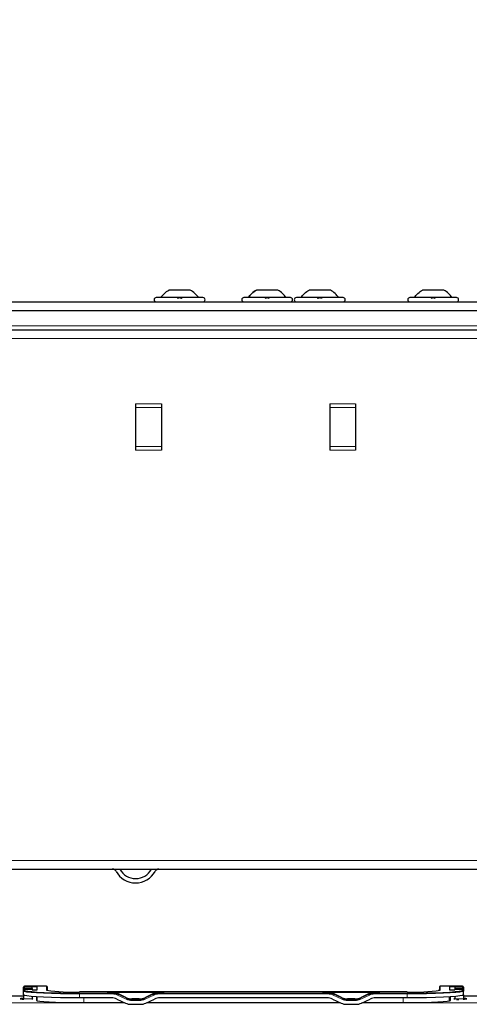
# Model space of a CAD drawing. Header units: millimetres. Extents: x 5 to 418, y 2 to 292.
# Tile 58 of 93: x 104 to 122, y 223 to 261. Entities that reach past the tile are written whole.
import ezdxf

# ---------------------------------------------------------------- set-up
doc = ezdxf.new("R2010")
doc.units = ezdxf.units.MM
doc.layers.add('SLD-0', color=7, linetype='Continuous')
doc.styles.add('SLDTEXTSTYLE0', font='TXT', dxfattribs={"width": 0.605})
doc.dimstyles.new('SLDDIMSTYLE0', dxfattribs={"dimtxt": 3.5, "dimasz": 3.5, "dimexe": 0, "dimexo": 0.0625, "dimgap": 0.875, "dimtad": 1, "dimdec": 1, "dimlfac": 6, "dimrnd": 1e-09, "dimzin": 12, "dimdsep": 46, "dimtxsty": 'SLDTEXTSTYLE0', "dimsah": 1, "dimcen": 0.09, "dimadec": 0, "dimazin": 3, "dimtfac": 1, "dimtofl": 0, "dimtmove": 0, "dimatfit": 3, "dimfxl": 1, "dimfrac": 2, "dimtolj": 1, "dimtzin": 12, "dimarcsym": 0})

# ---------------------------------------------------------------- blocks, each defined once
blk = doc.blocks.new('_D')
at = {"layer": 'SLD-0'}
for p, q in [((60.594, 248.089), (60.594, 271.218)), ((144.344, 247.993), (144.344, 271.218)), ((60.594, 270.218), (144.344, 270.218))]:
    blk.add_line(p, q, dxfattribs=at)
for points in [[(60.594, 270.218), (64.094, 269.758), (64.094, 270.678)], [(144.344, 270.218), (140.844, 270.678), (140.844, 269.758)]]:
    blk.add_solid(points, dxfattribs=at)
at = {"layer": 'SLD-0', "insert": (96.454, 274.73), "char_height": 3.5, "attachment_point": 1, "style": 'SLDTEXTSTYLE0'}
blk.add_mtext('502,5', dxfattribs=at)

msp = doc.modelspace()

# ---------------------------------------------------------------- linework, layer by layer
at = {"color": 7, "linetype": 'Continuous', "lineweight": 25}
for p, q in [((110.7484, 250.4349), (109.9234, 250.4349)), ((114.1318, 250.4349), (113.3068, 250.4349)), ((116.1651, 250.4349), (115.3401, 250.4349)), ((120.5484, 250.4349), (119.7234, 250.4349)), ((111.2359, 250.1433), (109.4359, 250.1433)), ((114.6193, 250.1433), (112.8193, 250.1433)), ((116.6526, 250.1433), (114.8526, 250.1433)), ((121.0359, 250.1433), (119.2359, 250.1433)), ((61.6359, 249.9766), (143.3026, 249.9766)), ((62.0526, 249.6433), (142.8859, 249.6433)), ((62.8026, 248.8933), (142.1359, 248.8933)), ((108.6359, 246.0433), (108.6359, 245.8933)), ((108.6359, 245.8933), (108.6359, 244.3933)), ((109.6359, 246.0433), (109.6359, 245.8933)), ((109.6359, 245.8933), (109.6359, 244.3933)), ((116.1359, 246.0433), (116.1359, 245.8933)), ((116.1359, 245.8933), (116.1359, 244.3933)), ((117.1359, 246.0433), (117.1359, 245.8933)), ((117.1359, 245.8933), (117.1359, 244.3933)), ((108.6359, 244.3933), (108.6359, 244.2433)), ((109.6359, 244.3933), (109.6359, 244.2433)), ((116.1359, 244.3933), (116.1359, 244.2433)), ((117.1359, 244.3933), (117.1359, 244.2433)), ((62.8026, 228.0599), (142.1359, 228.0599)), ((104.3026, 223.4643), (104.3026, 223.4985)), ((104.3026, 223.4103), (104.3026, 223.4643)), ((104.3026, 223.3709), (104.3026, 223.4103)), ((104.3026, 223.3703), (104.3026, 223.3709)), ((104.3026, 223.3475), (104.3026, 223.3703)), ((105.1968, 223.5319), (104.3359, 223.5319)), ((104.6391, 223.4042), (104.3359, 223.4042)), ((104.6383, 223.4397), (104.6378, 223.4042)), ((104.8359, 223.5071), (104.6391, 223.5071)), ((104.6391, 223.5071), (104.6391, 223.4976)), ((104.6391, 223.4036), (104.6391, 223.394)), ((104.6391, 223.394), (104.8359, 223.394)), ((104.8359, 223.394), (104.8359, 223.5071)), ((105.2326, 223.3651), (105.2301, 223.4991)), ((120.3751, 223.4991), (120.3726, 223.3651)), ((121.2693, 223.5319), (120.4084, 223.5319)), ((120.9661, 223.5071), (120.7693, 223.5071)), ((120.7693, 223.5071), (120.7693, 223.394)), ((120.7693, 223.394), (120.9661, 223.394)), ((120.9661, 223.5071), (120.9661, 223.4976)), ((121.2693, 223.4042), (120.9661, 223.4042)), ((120.9661, 223.4036), (120.9661, 223.394)), ((120.9669, 223.4397), (120.9674, 223.4042)), ((121.3026, 223.4985), (121.3026, 223.4643)), ((121.3026, 223.4643), (121.3026, 223.4103)), ((121.3026, 223.4103), (121.3026, 223.3709)), ((121.3026, 223.3709), (121.3026, 223.3703)), ((121.3026, 223.3703), (121.3026, 223.3475)), ((104.3026, 223.1433), (103.4193, 223.1433)), ((104.3026, 223.1977), (104.3026, 223.3475)), ((104.3026, 223.1977), (104.3026, 223.1826)), ((104.3026, 223.1826), (104.3026, 223.0441)), ((104.3026, 223.0441), (104.3026, 223.0318)), ((104.6342, 223.1374), (104.6324, 223.0441)), ((104.8026, 223.1252), (104.8026, 222.986)), ((104.8359, 222.9687), (104.8359, 223.1232)), ((119.1359, 223.3142), (106.4693, 223.3142)), ((106.4693, 223.3142), (106.4693, 223.3142)), ((107.6973, 223.0843), (106.4693, 223.0843)), ((107.5558, 223.2997), (109.7161, 223.2997)), ((107.5558, 223.2937), (107.5558, 223.2997)), ((107.7379, 223.2937), (107.5558, 223.2937)), ((107.9086, 223.0375), (108.2438, 222.8814)), ((108.2844, 223.0907), (107.9492, 223.2469)), ((108.7761, 223.0438), (108.4958, 223.0438)), ((109.3226, 223.2469), (108.9874, 223.0907)), ((109.0281, 222.8814), (109.3633, 223.0375)), ((109.7161, 223.2937), (109.5339, 223.2937)), ((116.0306, 223.0843), (109.5746, 223.0843)), ((109.7161, 223.2997), (109.7161, 223.2937)), ((115.8891, 223.2997), (118.0494, 223.2997)), ((115.8891, 223.2937), (115.8891, 223.2997)), ((116.0713, 223.2937), (115.8891, 223.2937)), ((116.2419, 223.0375), (116.5771, 222.8814)), ((116.6178, 223.0907), (116.2826, 223.2469)), ((117.1094, 223.0438), (116.8291, 223.0438)), ((117.656, 223.2469), (117.3208, 223.0907)), ((117.3614, 222.8814), (117.6966, 223.0375)), ((118.0494, 223.2937), (117.8673, 223.2937)), ((119.1359, 223.0843), (117.9079, 223.0843)), ((118.0494, 223.2997), (118.0494, 223.2937)), ((119.1359, 223.3142), (119.1359, 223.3142)), ((120.7693, 222.9687), (120.7693, 223.1232)), ((120.8026, 222.986), (120.8026, 223.1252)), ((120.971, 223.1374), (120.9728, 223.0441)), ((121.3026, 223.1977), (121.3026, 223.3475)), ((121.3026, 223.1977), (121.3026, 223.1826)), ((121.3026, 223.1826), (121.3026, 223.0441)), ((139.1859, 223.1433), (121.3026, 223.1433)), ((121.3026, 223.0441), (121.3026, 223.0318)), ((106.4693, 222.8987), (108.2067, 222.8987)), ((108.4551, 222.8346), (108.8168, 222.8346)), ((109.0652, 222.8987), (116.5401, 222.8987)), ((116.7884, 222.8346), (117.1501, 222.8346)), ((117.3985, 222.8987), (119.1359, 222.8987))]:
    msp.add_line(p, q, dxfattribs=at)
at = {"color": 7, "linetype": 'Continuous', "lineweight": 18}
for p, q in [((142.2193, 249.0599), (62.7193, 249.0599)), ((62.8026, 248.5599), (142.1359, 248.5599)), ((109.6359, 246.0433), (108.6359, 246.0433)), ((109.6359, 245.8933), (108.6359, 245.8933)), ((117.1359, 246.0433), (116.1359, 246.0433)), ((117.1359, 245.8933), (116.1359, 245.8933)), ((109.6359, 244.3933), (108.6359, 244.3933)), ((117.1359, 244.3933), (116.1359, 244.3933)), ((108.6359, 244.2433), (109.6359, 244.2433)), ((116.1359, 244.2433), (117.1359, 244.2433)), ((62.8026, 228.3933), (142.1359, 228.3933)), ((104.3359, 223.5319), (104.3359, 223.5318)), ((104.3359, 223.5318), (104.3359, 223.4976)), ((105.1968, 223.5318), (104.3359, 223.5318)), ((104.6391, 223.4976), (104.3359, 223.4976)), ((104.3359, 223.4976), (104.3359, 223.4397)), ((104.3359, 223.4397), (104.3359, 223.4042)), ((104.6383, 223.4397), (104.3359, 223.4397)), ((104.3359, 223.4042), (104.3359, 223.4036)), ((104.3359, 223.4036), (104.3359, 223.3808)), ((104.6391, 223.4036), (104.3359, 223.4036)), ((105.1968, 223.5319), (105.1968, 223.5318)), ((105.1968, 223.3808), (105.1968, 223.5318)), ((105.2301, 223.4991), (105.2301, 223.3656)), ((120.3751, 223.3656), (120.3751, 223.4991)), ((120.4084, 223.5319), (120.4084, 223.5318)), ((120.4084, 223.5318), (120.4084, 223.3808)), ((121.2693, 223.5318), (120.4084, 223.5318)), ((120.9661, 223.4976), (121.2693, 223.4976)), ((120.9661, 223.4036), (121.2693, 223.4036)), ((120.9669, 223.4397), (121.2693, 223.4397)), ((121.2693, 223.5319), (121.2693, 223.5318)), ((121.2693, 223.4976), (121.2693, 223.5318)), ((121.2693, 223.4397), (121.2693, 223.4976)), ((121.2693, 223.4042), (121.2693, 223.4397)), ((121.2693, 223.4036), (121.2693, 223.4042)), ((121.2693, 223.3808), (121.2693, 223.4036)), ((104.3218, 223.1826), (104.3026, 223.1826)), ((104.6324, 223.0441), (104.3026, 223.0441)), ((119.1359, 223.3142), (106.4693, 223.3142)), ((106.4693, 223.2341), (106.4693, 223.2691)), ((106.4693, 223.2691), (107.7379, 223.2691)), ((107.7379, 223.2341), (106.4693, 223.2341)), ((106.4693, 223.0843), (106.4693, 223.2341)), ((106.6359, 222.8987), (106.6359, 223.0843)), ((107.7379, 223.2937), (107.7379, 223.2691)), ((107.7379, 223.2341), (107.7379, 223.2691)), ((108.2704, 223.0343), (107.9352, 223.1904)), ((107.9492, 223.2469), (107.9492, 223.2223)), ((107.9492, 223.2223), (108.2844, 223.0663)), ((108.2844, 223.0907), (108.2844, 223.0663)), ((108.4958, 223.0438), (108.4958, 223.0195)), ((108.4958, 223.0195), (108.4958, 222.9844)), ((108.4958, 223.0195), (108.7761, 223.0195)), ((108.7761, 222.9844), (108.4958, 222.9844)), ((108.7761, 223.0438), (108.7761, 223.0195)), ((108.7761, 223.0195), (108.7761, 222.9844)), ((108.9874, 223.0663), (109.3226, 223.2223)), ((108.9874, 223.0907), (108.9874, 223.0663)), ((109.3367, 223.1904), (109.0015, 223.0343)), ((109.3226, 223.2469), (109.3226, 223.2223)), ((109.5339, 223.2937), (109.5339, 223.2691)), ((109.5339, 223.2691), (109.5339, 223.2341)), ((109.5339, 223.2691), (116.0713, 223.2691)), ((116.0713, 223.2341), (109.5339, 223.2341)), ((116.0713, 223.2937), (116.0713, 223.2691)), ((116.0713, 223.2691), (116.0713, 223.2341)), ((116.6037, 223.0343), (116.2685, 223.1904)), ((116.2826, 223.2469), (116.2826, 223.2223)), ((116.2826, 223.2223), (116.6178, 223.0663)), ((116.6178, 223.0907), (116.6178, 223.0663)), ((116.8291, 223.0438), (116.8291, 223.0195)), ((116.8291, 223.0195), (116.8291, 222.9844)), ((116.8291, 223.0195), (117.1094, 223.0195)), ((117.1094, 222.9844), (116.8291, 222.9844)), ((117.1094, 223.0438), (117.1094, 223.0195)), ((117.1094, 223.0195), (117.1094, 222.9844)), ((117.3208, 223.0663), (117.656, 223.2223)), ((117.3208, 223.0907), (117.3208, 223.0663)), ((117.67, 223.1904), (117.3348, 223.0343)), ((117.656, 223.2469), (117.656, 223.2223)), ((117.8673, 223.2937), (117.8673, 223.2691)), ((117.8673, 223.2691), (117.8673, 223.2341)), ((117.8673, 223.2691), (119.1359, 223.2691)), ((119.1359, 223.2341), (117.8673, 223.2341)), ((118.9693, 222.8987), (118.9693, 223.0843)), ((119.1359, 223.2691), (119.1359, 223.2341)), ((119.1359, 223.0843), (119.1359, 223.2341)), ((120.9728, 223.0441), (121.3026, 223.0441)), ((121.2834, 223.1826), (121.3026, 223.1826)), ((95.4184, 222.8857), (108.2347, 222.8857)), ((109.0372, 222.8857), (116.568, 222.8857)), ((117.3705, 222.8857), (141.7967, 222.8857))]:
    msp.add_line(p, q, dxfattribs=at)
at = {"color": 7, "linetype": 'Continuous', "lineweight": 25, "flags": 128}
for points in [[(104.3359, 223.3808), (104.3683, 223.3614), (104.4646, 223.3426), (104.6217, 223.325), (104.835, 223.309), (105.098, 223.2953), (105.4026, 223.2841), (105.7396, 223.2759), (106.0988, 223.2708), (106.4693, 223.2691)], [(119.1359, 223.2691), (119.5064, 223.2708), (119.8656, 223.2759), (120.2026, 223.2841), (120.5072, 223.2953), (120.7702, 223.309), (120.9835, 223.325), (121.1406, 223.3426), (121.2369, 223.3614), (121.2693, 223.3808)], [(106.4693, 223.2341), (106.093, 223.2358), (105.7282, 223.2409), (105.3859, 223.2493), (105.0766, 223.2606), (104.8095, 223.2746), (104.5929, 223.2908), (104.4333, 223.3087), (104.3355, 223.3278), (104.3026, 223.3475)], [(106.4693, 223.0843), (106.093, 223.086), (105.7282, 223.0911), (105.3859, 223.0995), (105.0766, 223.1108), (104.8095, 223.1248), (104.5929, 223.141), (104.4333, 223.1589), (104.3355, 223.178), (104.3026, 223.1977)], [(121.3026, 223.3475), (121.2697, 223.3278), (121.1719, 223.3087), (121.0123, 223.2908), (120.7957, 223.2746), (120.5286, 223.2606), (120.2193, 223.2493), (119.877, 223.2409), (119.5122, 223.2358), (119.1359, 223.2341)], [(121.3026, 223.1977), (121.2697, 223.178), (121.1719, 223.1589), (121.0123, 223.141), (120.7957, 223.1248), (120.5286, 223.1108), (120.2193, 223.0995), (119.877, 223.0911), (119.5122, 223.086), (119.1359, 223.0843)]]:
    msp.add_lwpolyline(points, dxfattribs=at)
at = {"color": 7, "linetype": 'Continuous', "lineweight": 25}
for centre, radius, start, end in [((109.4359, 250.0599), 0.0833, 90, 270), ((111.2359, 250.0599), 0.0833, 270, 90), ((112.8193, 250.0599), 0.0833, 90, 270), ((114.6193, 250.0599), 0.0833, 270, 90), ((114.8526, 250.0599), 0.0833, 90, 270), ((116.6526, 250.0599), 0.0833, 270, 90), ((119.2359, 250.0599), 0.0833, 90, 270), ((121.0359, 250.0599), 0.0833, 270, 90), ((107.7359, 227.8933), 0.1667, 28.69866, 90), ((108.6359, 228.386), 0.8594, 208.69866, 331.30134), ((107.7359, 227.8933), 0.3333, 28.69866, 30), ((108.6359, 228.386), 0.6927, 208.69866, 331.30134), ((109.5359, 227.8933), 0.3333, 150, 151.30134), ((109.5359, 227.8933), 0.1667, 90, 151.30134), ((104.3359, 223.4985), 0.0333, 90, 180), ((104.3359, 223.3709), 0.0333, 90, 180), ((105.1968, 223.4985), 0.0333, 1.05674, 90), ((106.152, 229.4426), 6.1366, 261.04481, 272.9634), ((119.4532, 229.4426), 6.1366, 267.0366, 278.95519), ((120.4084, 223.4985), 0.0333, 90, 178.94326), ((121.2693, 223.4985), 0.0333, 0, 90), ((121.2693, 223.3709), 0.0333, 0, 90), ((107.6973, 222.5837), 0.5006, 65.03194, 90.00125), ((107.7379, 222.7686), 0.5006, 65.03194, 90.00125), ((108.4957, 223.52), 0.5006, 245.03194, 270.00125), ((108.7761, 223.52), 0.5006, 269.99875, 294.96806), ((109.5339, 222.7686), 0.5006, 89.99875, 114.96806), ((109.5746, 222.5837), 0.5006, 89.99875, 114.96806), ((116.0306, 222.5837), 0.5006, 65.03194, 90.00125), ((116.0713, 222.7686), 0.5006, 65.03194, 90.00125), ((116.8291, 223.52), 0.5006, 245.03194, 270.00125), ((117.1095, 223.52), 0.5006, 269.99875, 294.96806), ((117.8673, 222.7686), 0.5006, 89.99875, 114.96806), ((117.9079, 222.5837), 0.5006, 89.99875, 114.96806), ((108.4551, 223.3352), 0.5006, 245.03194, 270.00125), ((108.8168, 223.3352), 0.5006, 269.99875, 294.96806), ((116.7884, 223.3352), 0.5006, 245.03194, 270.00125), ((117.1501, 223.3352), 0.5006, 269.99875, 294.96806)]:
    msp.add_arc(centre, radius, start, end, dxfattribs=at)
at = {"color": 7, "linetype": 'Continuous', "lineweight": 18}
for centre, radius, start, end in [((104.3359, 223.4985), 0.0333, 89.96074, 179.96069), ((104.3359, 223.4642), 0.0333, 89.96074, 179.96069), ((104.3341, 223.4082), 0.0316, 86.66423, 176.2214), ((104.3359, 223.3703), 0.0333, 89.96074, 179.96069), ((104.3359, 223.3475), 0.0333, 89.96074, 179.96069), ((105.1968, 223.4985), 0.0333, 1.04022, 90.03834), ((105.1968, 223.3474), 0.0333, 36.27095, 90.01081), ((120.4084, 223.4985), 0.0333, 89.96166, 178.95978), ((120.4084, 223.3474), 0.0333, 89.98919, 143.72905), ((121.2693, 223.4985), 0.0333, 0.03931, 90.03926), ((121.2693, 223.4642), 0.0333, 0.03931, 90.03926), ((121.2711, 223.4082), 0.0316, 3.7786, 93.33577), ((121.2693, 223.3703), 0.0333, 0.03931, 90.03926), ((121.2693, 223.3475), 0.0333, 0.03931, 90.03926), ((107.7379, 222.7669), 0.4672, 65.03194, 90.00125), ((107.5354, 223.3859), 0.445, 333.93582, 338.42873), ((107.8706, 223.2299), 0.445, 333.93582, 338.42873), ((108.4957, 223.5184), 0.5339, 245.03194, 270.00125), ((108.7761, 223.5184), 0.5339, 269.99875, 294.96806), ((109.4012, 223.2299), 0.445, 201.57127, 206.06418), ((109.7364, 223.3859), 0.445, 201.57127, 206.06418), ((109.5339, 222.7669), 0.4672, 89.99875, 114.96806), ((116.0713, 222.7669), 0.4672, 65.03194, 90.00125), ((115.8688, 223.3859), 0.445, 333.93582, 338.42873), ((116.204, 223.2299), 0.445, 333.93582, 338.42873), ((116.8291, 223.5184), 0.5339, 245.03194, 270.00125), ((117.1095, 223.5184), 0.5339, 269.99875, 294.96806), ((117.7346, 223.2299), 0.445, 201.57127, 206.06418), ((118.0698, 223.3859), 0.445, 201.57127, 206.06418), ((117.8673, 222.7669), 0.4672, 89.99875, 114.96806)]:
    msp.add_arc(centre, radius, start, end, dxfattribs=at)
at = {"color": 7, "linetype": 'Continuous', "lineweight": 25}
for centre, major_axis, ratio, start_param, end_param in [((104.6304, 222.9982), (0.0087, 0.5), 0.0009132, 5.794509, 6.2308413), ((120.9748, 222.9982), (-0.0087, 0.5), 0.0009132, 0.052344, 0.4886763), ((104.4193, 223.0489), (0.25, 0), 0.0524078, 2.0563144, 4.266463), ((104.4193, 223.0489), (0.25, 0), 0.0524078, 5.6904321, 6.7246961), ((104.6403, 223.5077), (0.0087, 0.5), 0.0009132, 3.4532623, 3.525581), ((106.4693, 222.986), (1.6667, 0), 0.0524078, 3.1415927, 4.712389), ((107.7379, 222.7939), (0.5, 0), 0.9995431, 1.134464, 1.5707963), ((108.4958, 223.5436), (0.5, 0), 0.9995431, 4.2760567, 4.712389), ((108.7761, 223.5436), (0.5, 0), 0.9995431, 4.712389, 5.1487213), ((109.5339, 222.7939), (0.5, 0), 0.9995431, 1.5707963, 2.0071286), ((116.0713, 222.7939), (0.5, 0), 0.9995431, 1.134464, 1.5707963), ((116.8291, 223.5436), (0.5, 0), 0.9995431, 4.2760567, 4.712389), ((117.1094, 223.5436), (0.5, 0), 0.9995431, 4.712389, 5.1487213), ((117.8673, 222.7939), (0.5, 0), 0.9995431, 1.5707963, 2.0071286), ((119.1359, 222.986), (1.6667, 0), 0.0524078, 4.712389, 6.2831853), ((121.1859, 223.0489), (0.25, 0), 0.0524078, 2.5932749, 3.7465988), ((120.9649, 223.5077), (-0.0087, 0.5), 0.0009132, 2.7576043, 2.829923), ((121.1859, 223.0489), (0.25, 0), 0.0524078, 5.1508437, 7.4161488)]:
    msp.add_ellipse(centre, major_axis=major_axis, ratio=ratio, start_param=start_param, end_param=end_param, dxfattribs=at)
for points in [[(109.6026, 250.1433), (109.6477, 250.2011), (109.7379, 250.3167), (109.8616, 250.3955), (109.9234, 250.4349)], [(111.0693, 250.1433), (111.0242, 250.2011), (110.9339, 250.3167), (110.8103, 250.3955), (110.7484, 250.4349)], [(112.9859, 250.1433), (113.031, 250.2011), (113.1213, 250.3167), (113.2449, 250.3955), (113.3068, 250.4349)], [(114.4526, 250.1433), (114.4075, 250.2011), (114.3173, 250.3167), (114.1936, 250.3955), (114.1318, 250.4349)], [(115.0193, 250.1433), (115.0644, 250.2011), (115.1546, 250.3167), (115.2783, 250.3955), (115.3401, 250.4349)], [(116.4859, 250.1433), (116.4408, 250.2011), (116.3506, 250.3167), (116.2269, 250.3955), (116.1651, 250.4349)], [(119.4026, 250.1433), (119.4477, 250.2011), (119.5379, 250.3167), (119.6616, 250.3955), (119.7234, 250.4349)], [(120.8693, 250.1433), (120.8242, 250.2011), (120.7339, 250.3167), (120.6103, 250.3955), (120.5484, 250.4349)]]:
    msp.add_open_spline(points, degree=3, dxfattribs=at)
for points, knots in [([(113.3068, 250.4349), (113.2449, 250.3955), (113.1213, 250.3167), (113.031, 250.2011), (112.9859, 250.1433)], [0, 0, 0, 0, 0.5, 1, 1, 1, 1]), ([(114.4526, 250.1433), (114.4075, 250.2011), (114.3173, 250.3167), (114.1936, 250.3955), (114.1318, 250.4349)], [0, 0, 0, 0, 0.5, 1, 1, 1, 1]), ([(110.263, 250.1147), (110.2655, 250.1186), (110.2704, 250.1264), (110.2871, 250.1356), (110.3094, 250.1418), (110.3357, 250.144), (110.3621, 250.1418), (110.3846, 250.1357), (110.4014, 250.1265), (110.4064, 250.1187), (110.4089, 250.1147)], [0, 0, 0, 0, 0.1252217, 0.2494831, 0.3743256, 0.4990628, 0.6238964, 0.749388, 0.8744406, 1, 1, 1, 1]), ([(113.6463, 250.1147), (113.6488, 250.1186), (113.6538, 250.1264), (113.6704, 250.1356), (113.6927, 250.1418), (113.7191, 250.144), (113.7455, 250.1418), (113.768, 250.1357), (113.7847, 250.1265), (113.7897, 250.1187), (113.7922, 250.1147)], [0, 0, 0, 0, 0.1252217, 0.2494831, 0.3743256, 0.4990628, 0.6238964, 0.749388, 0.8744406, 1, 1, 1, 1]), ([(115.6796, 250.1147), (115.6821, 250.1186), (115.6871, 250.1264), (115.7037, 250.1356), (115.7261, 250.1418), (115.7524, 250.144), (115.7788, 250.1418), (115.8013, 250.1357), (115.8181, 250.1265), (115.8231, 250.1187), (115.8256, 250.1147)], [0, 0, 0, 0, 0.1252217, 0.2494831, 0.3743256, 0.4990628, 0.6238964, 0.749388, 0.8744406, 1, 1, 1, 1]), ([(120.063, 250.1147), (120.0655, 250.1186), (120.0704, 250.1264), (120.0871, 250.1356), (120.1094, 250.1418), (120.1357, 250.144), (120.1621, 250.1418), (120.1846, 250.1357), (120.2014, 250.1265), (120.2064, 250.1187), (120.2089, 250.1147)], [0, 0, 0, 0, 0.1252217, 0.2494831, 0.3743256, 0.4990628, 0.6238964, 0.749388, 0.8744406, 1, 1, 1, 1]), ([(121.1237, 223.0091), (121.1206, 223.009), (121.1117, 223.0085), (121.0825, 223.0068), (121.0594, 223.005), (121.0414, 223.0036)], [0, 0, 0, 0, 0.104494, 0.3044034, 1, 1, 1, 1])]:
    msp.add_open_spline(points, degree=3, knots=knots, dxfattribs=at)

# ---------------------------------------------------------------- dimensions: what is measured, and where the dimension line sits
at = {"layer": 'SLD-0'}
dim = msp.add_linear_dim(base=(144.3443, 270.2183), p1=(60.5943, 248.0891), p2=(144.3443, 247.9935), angle=0, dimstyle='SLDDIMSTYLE0', dxfattribs=at)
dim.commit()
dim.dimension.update_dxf_attribs({"geometry": '_D', "text_midpoint": (102.4693, 270.2183), "dimtype": 160})

doc.saveas('drawing.dxf')
